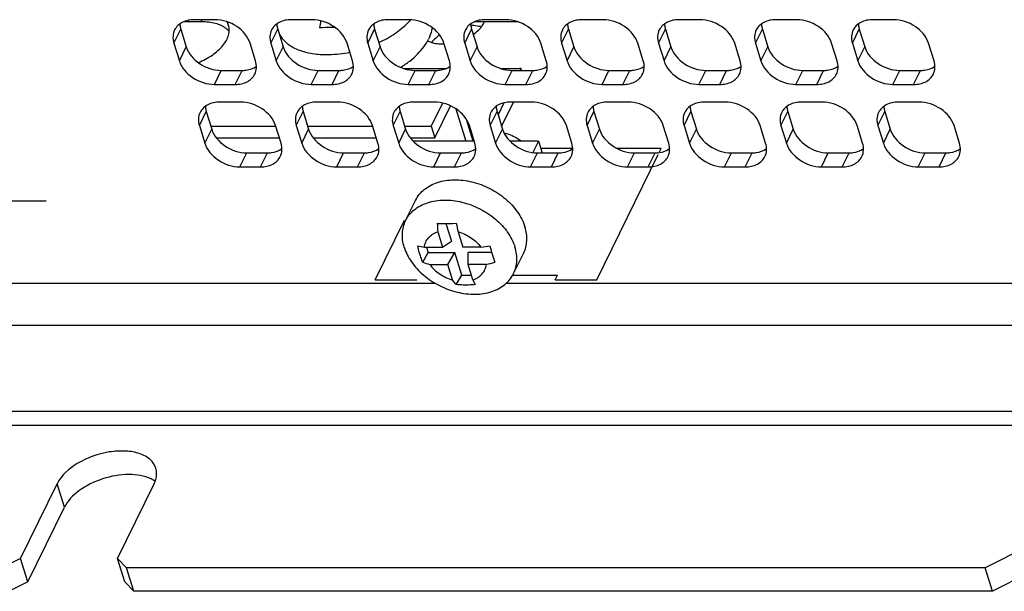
# Model space of a CAD drawing. Header units: millimetres. Extents: x 0 to 420, y 0 to 297.
# Tile 11 of 180: x 176 to 196, y 18 to 29. Entities that reach past the tile are written whole.
import ezdxf

# ---------------------------------------------------------------- set-up
doc = ezdxf.new("R2010")
doc.units = ezdxf.units.MM
doc.header["$LTSCALE"] = 23.1
doc.layers.get('0').update_dxf_attribs({"linetype": 'CONTINUOUS'})
doc.layers.add('ASSI', color=7, linetype='CONTINUOUS')

msp = doc.modelspace()

# ---------------------------------------------------------------- linework, layer by layer
at = {"color": 7, "linetype": 'CONTINUOUS'}
for p, q in [((182.701981, 28.883178), (182.716103, 28.911957)), ((184.903733, 27.374577), (184.677468, 26.913497)), ((184.750088, 26.678499), (185.064255, 27.318703)), ((185.166407, 27.261761), (185.366795, 26.613303)), ((185.515935, 26.613303), (185.381733, 27.047582)), ((180.278875, 26.913497), (181.571637, 26.913497)), ((182.213103, 26.913497), (183.505865, 26.913497)), ((184.147331, 26.913497), (184.677468, 26.913497)), ((184.677468, 26.913497), (184.750088, 26.678499)), ((180.391056, 26.678499), (181.647535, 26.678499)), ((182.325284, 26.678499), (183.581763, 26.678499)), ((184.259512, 26.678499), (184.750088, 26.678499)), ((176.995118, 25.415192), (176.015336, 25.415192)), ((184.970508, 24.969808), (185.079581, 24.616847)), ((184.807297, 24.804639), (184.901971, 24.498272)), ((185.214718, 24.804639), (185.309392, 24.498272)), ((184.901971, 24.498272), (185.079581, 24.616847)), ((184.507362, 24.201031), (184.618765, 24.391249)), ((184.541736, 24.498272), (184.901971, 24.498272)), ((184.585692, 24.498272), (184.618765, 24.391249)), ((184.618765, 24.391249), (185.149296, 24.391249)), ((185.009047, 24.151776), (185.149296, 24.391249)), ((185.288726, 23.940053), (185.149296, 24.391249)), ((185.669628, 24.498272), (185.309392, 24.498272)), ((185.885455, 24.391249), (185.414562, 24.391249)), ((185.416468, 24.151776), (185.414562, 24.391249)), ((184.648811, 24.151776), (185.009047, 24.151776)), ((185.103721, 23.84541), (185.009047, 24.151776)), ((185.776703, 24.151776), (185.416468, 24.151776)), ((185.511142, 23.84541), (185.416468, 24.151776)), ((185.177323, 23.749835), (185.288726, 23.940053)), ((185.288726, 23.940053), (185.481895, 23.940053))]:
    msp.add_line(p, q, dxfattribs=at)
for centre, radius, start, end in [((185.546905, 28.488625), 3.120201, 170.2448471, 172.870988), ((187.817422, 25.03576), 3.018985, 181.1749098, 184.3906307), ((194.686997, 26.990482), 9.721213, 191.9727101, 192.9942279), ((184.900281, 26.843845), 2.372818, 258.0253342, 261.3090154), ((185.007465, 29.978673), 5.520258, 276.8892941, 278.7498938), ((192.265884, 26.319638), 6.665465, 195.6401775, 197.1365783), ((185.106543, 25.694026), 1.608743, 248.1330034, 253.4693654), ((185.127326, 26.709474), 2.638846, 284.2458939, 288.0875223), ((191.103378, 25.963223), 5.449552, 197.1569797, 198.8665175)]:
    msp.add_arc(centre, radius, start, end, dxfattribs=at)
for points, knots in [([(182.759659, 28.882498), (182.733472, 28.883027), (182.63049, 28.884062), (182.527455, 28.880859), (182.450825, 28.875854)], [0, 0, 0, 0, 0.254331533, 1, 1, 1, 1]), ([(186.131946, 26.776273), (186.163329, 26.769994), (186.28789, 26.736846), (186.404507, 26.673928), (186.479982, 26.613378)], [0, 0, 0, 0, 0.248552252, 1, 1, 1, 1]), ([(184.799072, 24.973857), (184.829612, 24.972475), (184.955633, 24.968285), (185.081826, 24.969864), (185.177254, 24.973857)], [0, 0, 0, 0, 0.242473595, 1, 1, 1, 1]), ([(184.541736, 24.498272), (184.545712, 24.532632), (184.563586, 24.600508), (184.62066, 24.69004), (184.703957, 24.760893), (184.771368, 24.792443), (184.807297, 24.804639)], [0, 0, 0, 0, 0.242699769, 0.483898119, 0.733771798, 1, 1, 1, 1]), ([(185.214718, 24.804639), (185.305634, 24.77913), (185.476762, 24.699955), (185.615898, 24.571498), (185.669628, 24.498272)], [0, 0, 0, 0, 0.509726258, 1, 1, 1, 1]), ([(184.452171, 24.355655), (184.447996, 24.369164), (184.431574, 24.424369), (184.41744, 24.48025), (184.407971, 24.522661)], [0, 0, 0, 0, 0.245492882, 1, 1, 1, 1]), ([(184.507362, 24.201031), (184.502284, 24.213442), (184.482155, 24.264346), (184.464372, 24.316171), (184.452171, 24.355655)], [0, 0, 0, 0, 0.244986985, 1, 1, 1, 1]), ([(184.648811, 24.151776), (184.702541, 24.078551), (184.841677, 23.950094), (185.012805, 23.870918), (185.103721, 23.84541)], [0, 0, 0, 0, 0.490273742, 1, 1, 1, 1]), ([(185.511142, 23.84541), (185.54707, 23.857605), (185.614481, 23.889155), (185.697779, 23.960009), (185.754852, 24.049541), (185.772727, 24.117417), (185.776703, 24.151776)], [0, 0, 0, 0, 0.266228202, 0.516101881, 0.757300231, 1, 1, 1, 1]), ([(185.177323, 23.749835), (185.170876, 23.757294), (185.14502, 23.788109), (185.120932, 23.820397), (185.103721, 23.84541)], [0, 0, 0, 0, 0.245126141, 1, 1, 1, 1]), ([(185.511142, 23.84541), (185.514807, 23.837016), (185.529033, 23.804901), (185.543971, 23.773098), (185.555506, 23.749835)], [0, 0, 0, 0, 0.260755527, 1, 1, 1, 1]), ([(185.555506, 23.749835), (185.523483, 23.747092), (185.39759, 23.738936), (185.270954, 23.741399), (185.177323, 23.749835)], [0, 0, 0, 0, 0.254775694, 1, 1, 1, 1])]:
    msp.add_open_spline(points, degree=3, knots=knots, dxfattribs=at)
at = {"layer": 'ASSI', "color": 7, "linetype": 'CONTINUOUS'}
for p, q in [((180.097987, 28.997223), (179.736504, 28.997223)), ((180.365422, 29.039088), (179.950944, 29.039088)), ((182.29965, 29.039088), (181.885172, 29.039088)), ((184.233878, 29.039088), (183.8194, 29.039088)), ((186.408421, 28.997223), (185.539188, 28.997223)), ((186.168106, 29.039088), (185.753628, 29.039088)), ((188.102334, 29.039088), (187.687856, 29.039088)), ((190.036562, 29.039088), (189.622085, 29.039088)), ((191.97079, 29.039088), (191.556313, 29.039088)), ((193.905018, 29.039088), (193.490541, 29.039088)), ((179.680816, 28.848816), (179.789746, 28.496319)), ((181.615044, 28.848816), (181.723974, 28.496319)), ((183.549272, 28.848816), (183.658202, 28.496319)), ((185.4835, 28.848816), (185.59243, 28.496319)), ((187.417728, 28.848816), (187.526658, 28.496319)), ((189.351957, 28.848816), (189.460886, 28.496319)), ((191.286185, 28.848816), (191.395114, 28.496319)), ((193.220413, 28.848816), (193.329343, 28.496319)), ((179.543547, 28.569092), (179.652477, 28.216594)), ((181.172228, 28.216594), (181.063298, 28.569092)), ((181.477775, 28.569092), (181.586705, 28.216594)), ((183.106456, 28.216594), (182.997526, 28.569092)), ((183.412003, 28.569092), (183.520933, 28.216594)), ((185.040684, 28.216594), (184.931754, 28.569092)), ((185.346232, 28.569092), (185.455161, 28.216594)), ((186.974912, 28.216594), (186.865982, 28.569092)), ((187.28046, 28.569092), (187.389389, 28.216594)), ((188.90914, 28.216594), (188.80021, 28.569092)), ((189.214688, 28.569092), (189.323618, 28.216594)), ((190.843368, 28.216594), (190.734438, 28.569092)), ((191.148916, 28.569092), (191.257846, 28.216594)), ((192.777596, 28.216594), (192.668666, 28.569092)), ((193.083144, 28.569092), (193.192074, 28.216594)), ((194.711824, 28.216594), (194.602895, 28.569092)), ((180.487622, 28.026323), (180.9021, 28.026323)), ((182.42185, 28.026323), (182.836328, 28.026323)), ((184.119841, 28.066702), (184.981837, 28.066702)), ((184.356079, 28.026323), (184.770556, 28.026323)), ((186.054069, 28.066702), (186.361371, 28.066702)), ((186.290307, 28.026323), (186.704784, 28.026323)), ((186.467057, 28.070913), (186.445175, 28.026323)), ((186.480836, 28.026323), (186.467057, 28.070913)), ((188.224535, 28.026323), (188.639012, 28.026323)), ((190.158763, 28.026323), (190.57324, 28.026323)), ((192.092991, 28.026323), (192.507468, 28.026323)), ((194.027219, 28.026323), (194.441696, 28.026323)), ((180.350354, 27.746598), (180.764831, 27.746598)), ((182.284582, 27.746598), (182.699059, 27.746598)), ((184.21881, 27.746598), (184.633287, 27.746598)), ((186.153038, 27.746598), (186.567515, 27.746598)), ((188.087266, 27.746598), (188.501743, 27.746598)), ((190.021494, 27.746598), (190.435971, 27.746598)), ((191.955722, 27.746598), (192.370199, 27.746598)), ((193.88995, 27.746598), (194.304428, 27.746598)), ((180.873761, 27.394101), (180.459283, 27.394101)), ((182.807989, 27.394101), (182.393511, 27.394101)), ((184.742217, 27.394101), (184.32774, 27.394101)), ((186.127095, 27.378145), (186.011049, 27.141668)), ((186.083669, 26.90667), (186.322866, 27.394101)), ((186.676445, 27.394101), (186.261968, 27.394101)), ((188.610673, 27.394101), (188.196196, 27.394101)), ((190.544901, 27.394101), (190.130424, 27.394101)), ((192.479129, 27.394101), (192.064652, 27.394101)), ((194.413357, 27.394101), (193.99888, 27.394101)), ((180.189155, 27.20383), (180.298085, 26.851332)), ((182.123383, 27.20383), (182.232313, 26.851332)), ((184.057612, 27.20383), (184.166541, 26.851332)), ((185.99184, 27.20383), (186.10077, 26.851332)), ((187.926068, 27.20383), (188.034998, 26.851332)), ((189.860296, 27.20383), (189.969226, 26.851332)), ((191.794524, 27.20383), (191.903454, 26.851332)), ((193.728752, 27.20383), (193.837682, 26.851332)), ((180.051887, 26.924105), (180.160816, 26.571608)), ((181.680567, 26.571608), (181.571637, 26.924105)), ((181.986115, 26.924105), (182.095044, 26.571608)), ((183.614795, 26.571608), (183.505865, 26.924105)), ((183.920343, 26.924105), (184.029273, 26.571608)), ((185.549023, 26.571608), (185.440093, 26.924105)), ((185.854571, 26.924105), (185.963501, 26.571608)), ((187.483251, 26.571608), (187.374321, 26.924105)), ((187.788799, 26.924105), (187.897729, 26.571608)), ((189.417479, 26.571608), (189.30855, 26.924105)), ((189.723027, 26.924105), (189.831957, 26.571608)), ((191.351707, 26.571608), (191.242778, 26.924105)), ((191.657255, 26.924105), (191.766185, 26.571608)), ((193.285936, 26.571608), (193.177006, 26.924105)), ((193.591483, 26.924105), (193.700413, 26.571608)), ((195.220164, 26.571608), (195.111234, 26.924105)), ((186.818004, 26.613303), (186.707544, 26.38821)), ((180.995962, 26.381336), (181.410439, 26.381336)), ((182.93019, 26.381336), (183.344667, 26.381336)), ((184.864418, 26.381336), (185.278895, 26.381336)), ((186.798646, 26.381336), (187.213123, 26.381336)), ((187.507952, 26.469595), (186.862413, 26.469595)), ((187.980244, 23.84563), (189.209598, 26.35079)), ((189.267899, 26.469595), (188.383498, 26.469595)), ((188.732874, 26.381336), (189.147351, 26.381336)), ((189.227498, 26.387267), (189.267899, 26.469595)), ((190.667102, 26.381336), (191.08158, 26.381336)), ((192.60133, 26.381336), (193.015808, 26.381336)), ((194.535558, 26.381336), (194.950036, 26.381336)), ((180.858693, 26.101612), (181.27317, 26.101612)), ((182.792921, 26.101612), (183.207398, 26.101612)), ((184.727149, 26.101612), (185.141626, 26.101612)), ((186.661377, 26.101612), (187.075855, 26.101612)), ((188.595605, 26.101612), (189.010083, 26.101612)), ((190.529833, 26.101612), (190.944311, 26.101612)), ((192.464061, 26.101612), (192.878539, 26.101612)), ((194.398289, 26.101612), (194.812767, 26.101612)), ((184.167048, 25.027105), (184.36563, 25.431773)), ((183.559151, 23.84563), (184.144391, 25.038223)), ((186.321604, 23.969802), (186.520186, 24.37447)), ((183.559151, 23.84563), (184.388106, 23.84563)), ((187.151289, 23.84563), (187.197046, 23.938872)), ((187.151289, 23.84563), (187.980244, 23.84563)), ((176.481202, 18.284501), (177.213302, 19.776365)), ((178.41543, 18.284501), (179.14753, 19.776365)), ((197.571124, 19.030433), (195.73197, 18.098018)), ((176.481202, 18.284501), (176.113371, 18.098018)), ((176.626442, 17.814505), (176.481202, 18.284501)), ((178.600236, 18.098018), (178.41543, 18.284501)), ((178.56067, 17.814505), (178.41543, 18.284501)), ((195.73197, 18.098018), (178.600236, 18.098018)), ((178.745475, 17.628022), (178.600236, 18.098018)), ((195.87721, 17.628022), (195.73197, 18.098018))]:
    msp.add_line(p, q, dxfattribs=at)
at = {"layer": 'ASSI', "color": 9, "linetype": 'CONTINUOUS'}
for p, q in [((180.08505, 29.039088), (180.097987, 28.997223)), ((179.543547, 28.569092), (179.680816, 28.848816)), ((181.477775, 28.569092), (181.615044, 28.848816)), ((183.412003, 28.569092), (183.549272, 28.848816)), ((185.346232, 28.569092), (185.4835, 28.848816)), ((187.28046, 28.569092), (187.417728, 28.848816)), ((189.214688, 28.569092), (189.351957, 28.848816)), ((191.148916, 28.569092), (191.286185, 28.848816)), ((193.083144, 28.569092), (193.220413, 28.848816)), ((179.652477, 28.216594), (179.789746, 28.496319)), ((181.586705, 28.216594), (181.723974, 28.496319)), ((183.520933, 28.216594), (183.658202, 28.496319)), ((185.455161, 28.216594), (185.59243, 28.496319)), ((187.389389, 28.216594), (187.526658, 28.496319)), ((189.323618, 28.216594), (189.460886, 28.496319)), ((191.257846, 28.216594), (191.395114, 28.496319)), ((193.192074, 28.216594), (193.329343, 28.496319)), ((180.350354, 27.746598), (180.487622, 28.026323)), ((180.764831, 27.746598), (180.9021, 28.026323)), ((182.284582, 27.746598), (182.42185, 28.026323)), ((182.699059, 27.746598), (182.836328, 28.026323)), ((184.21881, 27.746598), (184.356079, 28.026323)), ((184.633287, 27.746598), (184.770556, 28.026323)), ((186.153038, 27.746598), (186.290307, 28.026323)), ((186.567515, 27.746598), (186.704784, 28.026323)), ((188.087266, 27.746598), (188.224535, 28.026323)), ((188.501743, 27.746598), (188.639012, 28.026323)), ((190.021494, 27.746598), (190.158763, 28.026323)), ((190.435971, 27.746598), (190.57324, 28.026323)), ((191.955722, 27.746598), (192.092991, 28.026323)), ((192.370199, 27.746598), (192.507468, 28.026323)), ((193.88995, 27.746598), (194.027219, 28.026323)), ((194.304428, 27.746598), (194.441696, 28.026323)), ((180.051887, 26.924105), (180.189155, 27.20383)), ((181.986115, 26.924105), (182.123383, 27.20383)), ((183.920343, 26.924105), (184.057612, 27.20383)), ((185.854571, 26.924105), (185.99184, 27.20383)), ((187.788799, 26.924105), (187.926068, 27.20383)), ((189.723027, 26.924105), (189.860296, 27.20383)), ((191.657255, 26.924105), (191.794524, 27.20383)), ((193.591483, 26.924105), (193.728752, 27.20383)), ((180.160816, 26.571608), (180.298085, 26.851332)), ((182.095044, 26.571608), (182.232313, 26.851332)), ((184.029273, 26.571608), (184.166541, 26.851332)), ((185.963501, 26.571608), (186.10077, 26.851332)), ((187.897729, 26.571608), (188.034998, 26.851332)), ((189.831957, 26.571608), (189.969226, 26.851332)), ((191.766185, 26.571608), (191.903454, 26.851332)), ((193.700413, 26.571608), (193.837682, 26.851332)), ((180.858693, 26.101612), (180.995962, 26.381336)), ((181.27317, 26.101612), (181.410439, 26.381336)), ((182.792921, 26.101612), (182.93019, 26.381336)), ((183.207398, 26.101612), (183.344667, 26.381336)), ((184.727149, 26.101612), (184.864418, 26.381336)), ((185.141626, 26.101612), (185.278895, 26.381336)), ((186.661377, 26.101612), (186.798646, 26.381336)), ((187.075855, 26.101612), (187.213123, 26.381336)), ((188.595605, 26.101612), (188.732874, 26.381336)), ((189.010083, 26.101612), (189.147351, 26.381336)), ((190.529833, 26.101612), (190.667102, 26.381336)), ((190.944311, 26.101612), (191.08158, 26.381336)), ((192.464061, 26.101612), (192.60133, 26.381336)), ((192.878539, 26.101612), (193.015808, 26.381336)), ((194.398289, 26.101612), (194.535558, 26.381336)), ((194.812767, 26.101612), (194.950036, 26.381336)), ((184.763369, 23.774543), (163.678948, 23.774543)), ((198.583614, 23.774543), (186.172693, 23.774543)), ((186.30533, 23.938872), (187.197046, 23.938872)), ((198.454788, 22.937549), (162.953949, 22.937549)), ((161.038478, 21.224229), (198.553713, 21.224229)), ((161.111347, 20.945231), (198.510771, 20.945231)), ((177.358542, 19.306369), (177.213302, 19.776365))]:
    msp.add_line(p, q, dxfattribs=at)
at = {"layer": 'ASSI', "color": 3, "linetype": 'CONTINUOUS'}
for p, q in [((185.536138, 26.613303), (184.316549, 26.613303)), ((186.818004, 26.613303), (186.250777, 26.613303)), ((186.818004, 26.613303), (186.889687, 26.381336)), ((176.626442, 17.814505), (177.358542, 19.306369)), ((197.716364, 18.560437), (195.87721, 17.628022)), ((176.626442, 17.814505), (176.258611, 17.628022)), ((178.745475, 17.628022), (178.56067, 17.814505)), ((195.87721, 17.628022), (178.745475, 17.628022))]:
    msp.add_line(p, q, dxfattribs=at)
at = {"layer": 'ASSI', "color": 7, "linetype": 'CONTINUOUS'}
for centre, radius, start, end in [((183.190553, 29.98839), 1.437368, 315.5818151, 317.8061243), ((183.246172, 29.937381), 1.361901, 317.824447, 318.6383692), ((185.399976, 29.136229), 0.368093, 333.8345289, 337.8203056), ((185.178354, 29.288603), 0.638084, 314.1034483, 319.7483069), ((184.800644, 28.986685), 0.417509, 242.2126519, 244.2801928), ((182.587722, 30.248666), 1.906474, 267.2958227, 267.4841597), ((186.360422, 29.418814), 1.352112, 270.0401907, 274.5233274), ((184.48933, 26.714395), 0.481706, 197.2426262, 203.5922978)]:
    msp.add_arc(centre, radius, start, end, dxfattribs=at)
at = {"layer": 'ASSI', "color": 3, "linetype": 'CONTINUOUS'}
for centre, radius, start, end in [((185.460153, 28.032197), 0.891286, 87.7019464, 89.4429519), ((185.499602, 28.324902), 0.595292, 72.5708664, 77.4315739), ((185.336461, 28.016889), 0.868299, 124.2438713, 128.9639015)]:
    msp.add_arc(centre, radius, start, end, dxfattribs=at)
at = {"layer": 'ASSI', "color": 7, "linetype": 'CONTINUOUS'}
for points, knots in [([(179.950944, 29.039088), (179.868391, 29.039088), (179.710226, 29.011242), (179.589085, 28.897599), (179.557613, 28.833562)], [0, 0, 0, 0, 0.536386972, 1, 1, 1, 1]), ([(179.662305, 28.955327), (179.66327, 28.928509), (179.668489, 28.892461), (179.678082, 28.857662), (179.680816, 28.848816)], [0, 0, 0, 0, 0.743470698, 1, 1, 1, 1]), ([(180.02767, 28.182841), (180.126637, 28.222879), (180.306545, 28.316994), (180.493002, 28.478101), (180.592615, 28.621275), (180.637543, 28.725734), (180.653971, 28.829049), (180.644544, 28.895662), (180.63508, 28.926282)], [0, 0, 0, 0, 0.308282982, 0.581856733, 0.701475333, 0.809314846, 0.907451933, 1, 1, 1, 1]), ([(180.586082, 28.860914), (180.524922, 28.908849), (180.363356, 28.97947), (180.191415, 28.997223), (180.097987, 28.997223)], [0, 0, 0, 0, 0.45406492, 1, 1, 1, 1]), ([(181.063298, 28.569092), (181.021493, 28.704373), (180.811126, 28.942545), (180.51697, 29.039088), (180.365422, 29.039088)], [0, 0, 0, 0, 0.483020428, 1, 1, 1, 1]), ([(181.885172, 29.039088), (181.802619, 29.039088), (181.644454, 29.011242), (181.523313, 28.897599), (181.491841, 28.833562)], [0, 0, 0, 0, 0.536386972, 1, 1, 1, 1]), ([(181.596533, 28.955327), (181.597498, 28.928509), (181.602717, 28.892461), (181.61231, 28.857662), (181.615044, 28.848816)], [0, 0, 0, 0, 0.743470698, 1, 1, 1, 1]), ([(182.997526, 28.569092), (182.955721, 28.704373), (182.745354, 28.942545), (182.451198, 29.039088), (182.29965, 29.039088)], [0, 0, 0, 0, 0.483020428, 1, 1, 1, 1]), ([(183.8194, 29.039088), (183.736847, 29.039088), (183.578683, 29.011242), (183.457541, 28.897599), (183.426069, 28.833562)], [0, 0, 0, 0, 0.536386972, 1, 1, 1, 1]), ([(183.530761, 28.955327), (183.531726, 28.928509), (183.536945, 28.892461), (183.546539, 28.857662), (183.549272, 28.848816)], [0, 0, 0, 0, 0.743470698, 1, 1, 1, 1]), ([(183.632063, 28.581206), (183.744232, 28.633653), (183.952208, 28.750326), (184.137707, 28.901254), (184.217194, 28.98239)], [0, 0, 0, 0, 0.521569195, 1, 1, 1, 1]), ([(184.931754, 28.569092), (184.889949, 28.704373), (184.679582, 28.942545), (184.385426, 29.039088), (184.233878, 29.039088)], [0, 0, 0, 0, 0.483020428, 1, 1, 1, 1]), ([(185.753628, 29.039088), (185.671075, 29.039088), (185.512911, 29.011242), (185.391769, 28.897599), (185.360297, 28.833562)], [0, 0, 0, 0, 0.536386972, 1, 1, 1, 1]), ([(185.464989, 28.955327), (185.465954, 28.928509), (185.471173, 28.892461), (185.480767, 28.857662), (185.4835, 28.848816)], [0, 0, 0, 0, 0.743470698, 1, 1, 1, 1]), ([(185.665348, 28.876308), (185.671999, 28.884184), (185.696454, 28.914739), (185.717647, 28.948028), (185.730349, 28.973913)], [0, 0, 0, 0, 0.263371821, 1, 1, 1, 1]), ([(186.865982, 28.569092), (186.824177, 28.704373), (186.61381, 28.942545), (186.319654, 29.039088), (186.168106, 29.039088)], [0, 0, 0, 0, 0.483020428, 1, 1, 1, 1]), ([(187.687856, 29.039088), (187.605303, 29.039088), (187.447139, 29.011242), (187.325997, 28.897599), (187.294525, 28.833562)], [0, 0, 0, 0, 0.536386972, 1, 1, 1, 1]), ([(187.399217, 28.955327), (187.400182, 28.928509), (187.405401, 28.892461), (187.414995, 28.857662), (187.417728, 28.848816)], [0, 0, 0, 0, 0.743470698, 1, 1, 1, 1]), ([(188.80021, 28.569092), (188.758405, 28.704373), (188.548038, 28.942545), (188.253882, 29.039088), (188.102334, 29.039088)], [0, 0, 0, 0, 0.483020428, 1, 1, 1, 1]), ([(189.622085, 29.039088), (189.539531, 29.039088), (189.381367, 29.011242), (189.260225, 28.897599), (189.228754, 28.833562)], [0, 0, 0, 0, 0.536386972, 1, 1, 1, 1]), ([(189.333445, 28.955327), (189.33441, 28.928509), (189.339629, 28.892461), (189.349223, 28.857662), (189.351957, 28.848816)], [0, 0, 0, 0, 0.743470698, 1, 1, 1, 1]), ([(190.734438, 28.569092), (190.692633, 28.704373), (190.482266, 28.942545), (190.18811, 29.039088), (190.036562, 29.039088)], [0, 0, 0, 0, 0.483020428, 1, 1, 1, 1]), ([(191.556313, 29.039088), (191.473759, 29.039088), (191.315595, 29.011242), (191.194453, 28.897599), (191.162982, 28.833562)], [0, 0, 0, 0, 0.536386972, 1, 1, 1, 1]), ([(191.267673, 28.955327), (191.268638, 28.928509), (191.273857, 28.892461), (191.283451, 28.857662), (191.286185, 28.848816)], [0, 0, 0, 0, 0.743470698, 1, 1, 1, 1]), ([(192.668666, 28.569092), (192.626861, 28.704373), (192.416494, 28.942545), (192.122339, 29.039088), (191.97079, 29.039088)], [0, 0, 0, 0, 0.483020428, 1, 1, 1, 1]), ([(193.490541, 29.039088), (193.407987, 29.039088), (193.249823, 29.011242), (193.128681, 28.897599), (193.09721, 28.833562)], [0, 0, 0, 0, 0.536386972, 1, 1, 1, 1]), ([(193.201901, 28.955327), (193.202866, 28.928509), (193.208085, 28.892461), (193.217679, 28.857662), (193.220413, 28.848816)], [0, 0, 0, 0, 0.743470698, 1, 1, 1, 1]), ([(194.602895, 28.569092), (194.561089, 28.704373), (194.350722, 28.942545), (194.056567, 29.039088), (193.905018, 29.039088)], [0, 0, 0, 0, 0.483020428, 1, 1, 1, 1]), ([(179.557613, 28.833562), (179.538472, 28.794614), (179.516102, 28.704535), (179.529813, 28.613537), (179.543547, 28.569092)], [0, 0, 0, 0, 0.482641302, 1, 1, 1, 1]), ([(180.647684, 28.801257), (180.64325, 28.806637), (180.624411, 28.828189), (180.603119, 28.847561), (180.586082, 28.860914)], [0, 0, 0, 0, 0.243582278, 1, 1, 1, 1]), ([(181.491841, 28.833562), (181.4727, 28.794614), (181.45033, 28.704535), (181.464041, 28.613537), (181.477775, 28.569092)], [0, 0, 0, 0, 0.482641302, 1, 1, 1, 1]), ([(181.638747, 28.770809), (181.652942, 28.739993), (181.688476, 28.679891), (181.759622, 28.599563), (181.848137, 28.528754), (181.992271, 28.445476), (182.21068, 28.372403), (182.398301, 28.349014), (182.497776, 28.344315)], [0, 0, 0, 0, 0.101332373, 0.206943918, 0.318838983, 0.438398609, 0.702561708, 1, 1, 1, 1]), ([(183.426069, 28.833562), (183.406928, 28.794614), (183.384558, 28.704535), (183.398269, 28.613537), (183.412003, 28.569092)], [0, 0, 0, 0, 0.482641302, 1, 1, 1, 1]), ([(184.693868, 28.882863), (184.691791, 28.863563), (184.679012, 28.782954), (184.650677, 28.705217), (184.623316, 28.649462)], [0, 0, 0, 0, 0.238115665, 1, 1, 1, 1]), ([(185.360297, 28.833562), (185.341156, 28.794614), (185.318787, 28.704535), (185.332497, 28.613537), (185.346232, 28.569092)], [0, 0, 0, 0, 0.482641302, 1, 1, 1, 1]), ([(187.294525, 28.833562), (187.275384, 28.794614), (187.253015, 28.704535), (187.266725, 28.613537), (187.28046, 28.569092)], [0, 0, 0, 0, 0.482641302, 1, 1, 1, 1]), ([(189.228754, 28.833562), (189.209612, 28.794614), (189.187243, 28.704535), (189.200953, 28.613537), (189.214688, 28.569092)], [0, 0, 0, 0, 0.482641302, 1, 1, 1, 1]), ([(191.162982, 28.833562), (191.14384, 28.794614), (191.121471, 28.704535), (191.135181, 28.613537), (191.148916, 28.569092)], [0, 0, 0, 0, 0.482641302, 1, 1, 1, 1]), ([(193.09721, 28.833562), (193.078068, 28.794614), (193.055699, 28.704535), (193.069409, 28.613537), (193.083144, 28.569092)], [0, 0, 0, 0, 0.482641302, 1, 1, 1, 1]), ([(179.789746, 28.496319), (179.831551, 28.361037), (180.041918, 28.122865), (180.336074, 28.026323), (180.487622, 28.026323)], [0, 0, 0, 0, 0.483020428, 1, 1, 1, 1]), ([(181.723974, 28.496319), (181.765779, 28.361037), (181.976146, 28.122865), (182.270302, 28.026323), (182.42185, 28.026323)], [0, 0, 0, 0, 0.483020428, 1, 1, 1, 1]), ([(183.658202, 28.496319), (183.700007, 28.361037), (183.910374, 28.122865), (184.20453, 28.026323), (184.356079, 28.026323)], [0, 0, 0, 0, 0.483020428, 1, 1, 1, 1]), ([(184.06716, 28.086715), (184.130188, 28.125808), (184.248644, 28.207869), (184.405227, 28.345721), (184.532019, 28.491597), (184.597438, 28.596727), (184.623316, 28.649462)], [0, 0, 0, 0, 0.277955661, 0.538813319, 0.779851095, 1, 1, 1, 1]), ([(184.619457, 28.61054), (184.632447, 28.60428), (184.689579, 28.580227), (184.750779, 28.566654), (184.797898, 28.5607)], [0, 0, 0, 0, 0.23289784, 1, 1, 1, 1]), ([(185.59243, 28.496319), (185.634235, 28.361037), (185.844602, 28.122865), (186.138758, 28.026323), (186.290307, 28.026323)], [0, 0, 0, 0, 0.483020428, 1, 1, 1, 1]), ([(187.526658, 28.496319), (187.568463, 28.361037), (187.778831, 28.122865), (188.072986, 28.026323), (188.224535, 28.026323)], [0, 0, 0, 0, 0.483020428, 1, 1, 1, 1]), ([(189.460886, 28.496319), (189.502692, 28.361037), (189.713059, 28.122865), (190.007214, 28.026323), (190.158763, 28.026323)], [0, 0, 0, 0, 0.483020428, 1, 1, 1, 1]), ([(191.395114, 28.496319), (191.43692, 28.361037), (191.647287, 28.122865), (191.941442, 28.026323), (192.092991, 28.026323)], [0, 0, 0, 0, 0.483020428, 1, 1, 1, 1]), ([(193.329343, 28.496319), (193.371148, 28.361037), (193.581515, 28.122865), (193.87567, 28.026323), (194.027219, 28.026323)], [0, 0, 0, 0, 0.483020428, 1, 1, 1, 1]), ([(182.504037, 28.34403), (182.548227, 28.342088), (182.732109, 28.340388), (182.915945, 28.362478), (183.05272, 28.390264)], [0, 0, 0, 0, 0.240655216, 1, 1, 1, 1]), ([(179.652477, 28.216594), (179.694282, 28.081313), (179.904649, 27.843141), (180.198805, 27.746598), (180.350354, 27.746598)], [0, 0, 0, 0, 0.483020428, 1, 1, 1, 1]), ([(180.9021, 28.026323), (180.929329, 28.026323), (181.029981, 28.032532), (181.13081, 28.066715), (181.190703, 28.10979)], [0, 0, 0, 0, 0.269587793, 1, 1, 1, 1]), ([(181.158162, 27.952124), (181.177303, 27.991072), (181.199673, 28.081151), (181.185962, 28.172149), (181.172228, 28.216594)], [0, 0, 0, 0, 0.482641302, 1, 1, 1, 1]), ([(181.586705, 28.216594), (181.62851, 28.081313), (181.838877, 27.843141), (182.133033, 27.746598), (182.284582, 27.746598)], [0, 0, 0, 0, 0.483020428, 1, 1, 1, 1]), ([(182.836328, 28.026323), (182.863557, 28.026323), (182.964209, 28.032532), (183.065038, 28.066715), (183.124932, 28.10979)], [0, 0, 0, 0, 0.269587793, 1, 1, 1, 1]), ([(183.09239, 27.952124), (183.111531, 27.991072), (183.133901, 28.081151), (183.12019, 28.172149), (183.106456, 28.216594)], [0, 0, 0, 0, 0.482641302, 1, 1, 1, 1]), ([(183.520933, 28.216594), (183.562738, 28.081313), (183.773106, 27.843141), (184.067261, 27.746598), (184.21881, 27.746598)], [0, 0, 0, 0, 0.483020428, 1, 1, 1, 1]), ([(184.770556, 28.026323), (184.797786, 28.026323), (184.898437, 28.032532), (184.999266, 28.066715), (185.05916, 28.10979)], [0, 0, 0, 0, 0.269587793, 1, 1, 1, 1]), ([(185.026618, 27.952124), (185.045759, 27.991072), (185.068129, 28.081151), (185.054419, 28.172149), (185.040684, 28.216594)], [0, 0, 0, 0, 0.482641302, 1, 1, 1, 1]), ([(185.455161, 28.216594), (185.496967, 28.081313), (185.707334, 27.843141), (186.001489, 27.746598), (186.153038, 27.746598)], [0, 0, 0, 0, 0.483020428, 1, 1, 1, 1]), ([(186.704784, 28.026323), (186.732014, 28.026323), (186.832665, 28.032532), (186.933494, 28.066715), (186.993388, 28.10979)], [0, 0, 0, 0, 0.269587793, 1, 1, 1, 1]), ([(186.960846, 27.952124), (186.979987, 27.991072), (187.002357, 28.081151), (186.988647, 28.172149), (186.974912, 28.216594)], [0, 0, 0, 0, 0.482641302, 1, 1, 1, 1]), ([(187.389389, 28.216594), (187.431195, 28.081313), (187.641562, 27.843141), (187.935717, 27.746598), (188.087266, 27.746598)], [0, 0, 0, 0, 0.483020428, 1, 1, 1, 1]), ([(188.639012, 28.026323), (188.666242, 28.026323), (188.766893, 28.032532), (188.867722, 28.066715), (188.927616, 28.10979)], [0, 0, 0, 0, 0.269587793, 1, 1, 1, 1]), ([(188.895074, 27.952124), (188.914216, 27.991072), (188.936585, 28.081151), (188.922875, 28.172149), (188.90914, 28.216594)], [0, 0, 0, 0, 0.482641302, 1, 1, 1, 1]), ([(189.323618, 28.216594), (189.365423, 28.081313), (189.57579, 27.843141), (189.869945, 27.746598), (190.021494, 27.746598)], [0, 0, 0, 0, 0.483020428, 1, 1, 1, 1]), ([(190.57324, 28.026323), (190.60047, 28.026323), (190.701121, 28.032532), (190.80195, 28.066715), (190.861844, 28.10979)], [0, 0, 0, 0, 0.269587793, 1, 1, 1, 1]), ([(190.829302, 27.952124), (190.848444, 27.991072), (190.870813, 28.081151), (190.857103, 28.172149), (190.843368, 28.216594)], [0, 0, 0, 0, 0.482641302, 1, 1, 1, 1]), ([(191.257846, 28.216594), (191.299651, 28.081313), (191.510018, 27.843141), (191.804174, 27.746598), (191.955722, 27.746598)], [0, 0, 0, 0, 0.483020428, 1, 1, 1, 1]), ([(192.507468, 28.026323), (192.534698, 28.026323), (192.63535, 28.032532), (192.736178, 28.066715), (192.796072, 28.10979)], [0, 0, 0, 0, 0.269587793, 1, 1, 1, 1]), ([(192.76353, 27.952124), (192.782672, 27.991072), (192.805041, 28.081151), (192.791331, 28.172149), (192.777596, 28.216594)], [0, 0, 0, 0, 0.482641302, 1, 1, 1, 1]), ([(193.192074, 28.216594), (193.233879, 28.081313), (193.444246, 27.843141), (193.738402, 27.746598), (193.88995, 27.746598)], [0, 0, 0, 0, 0.483020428, 1, 1, 1, 1]), ([(194.441696, 28.026323), (194.468926, 28.026323), (194.569578, 28.032532), (194.670406, 28.066715), (194.7303, 28.10979)], [0, 0, 0, 0, 0.269587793, 1, 1, 1, 1]), ([(194.697759, 27.952124), (194.7169, 27.991072), (194.739269, 28.081151), (194.725559, 28.172149), (194.711824, 28.216594)], [0, 0, 0, 0, 0.482641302, 1, 1, 1, 1]), ([(180.764831, 27.746598), (180.847384, 27.746598), (181.005549, 27.774444), (181.12669, 27.888087), (181.158162, 27.952124)], [0, 0, 0, 0, 0.536386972, 1, 1, 1, 1]), ([(182.699059, 27.746598), (182.781612, 27.746598), (182.939777, 27.774444), (183.060918, 27.888087), (183.09239, 27.952124)], [0, 0, 0, 0, 0.536386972, 1, 1, 1, 1]), ([(184.633287, 27.746598), (184.71584, 27.746598), (184.874005, 27.774444), (184.995146, 27.888087), (185.026618, 27.952124)], [0, 0, 0, 0, 0.536386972, 1, 1, 1, 1]), ([(186.567515, 27.746598), (186.650069, 27.746598), (186.808233, 27.774444), (186.929374, 27.888087), (186.960846, 27.952124)], [0, 0, 0, 0, 0.536386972, 1, 1, 1, 1]), ([(188.501743, 27.746598), (188.584297, 27.746598), (188.742461, 27.774444), (188.863603, 27.888087), (188.895074, 27.952124)], [0, 0, 0, 0, 0.536386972, 1, 1, 1, 1]), ([(190.435971, 27.746598), (190.518525, 27.746598), (190.676689, 27.774444), (190.797831, 27.888087), (190.829302, 27.952124)], [0, 0, 0, 0, 0.536386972, 1, 1, 1, 1]), ([(192.370199, 27.746598), (192.452753, 27.746598), (192.610917, 27.774444), (192.732059, 27.888087), (192.76353, 27.952124)], [0, 0, 0, 0, 0.536386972, 1, 1, 1, 1]), ([(194.304428, 27.746598), (194.386981, 27.746598), (194.545145, 27.774444), (194.666287, 27.888087), (194.697759, 27.952124)], [0, 0, 0, 0, 0.536386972, 1, 1, 1, 1]), ([(180.459283, 27.394101), (180.37673, 27.394101), (180.218566, 27.366256), (180.097424, 27.252613), (180.065952, 27.188575)], [0, 0, 0, 0, 0.536386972, 1, 1, 1, 1]), ([(181.571637, 26.924105), (181.529832, 27.059387), (181.319465, 27.297559), (181.025309, 27.394101), (180.873761, 27.394101)], [0, 0, 0, 0, 0.483020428, 1, 1, 1, 1]), ([(182.393511, 27.394101), (182.310958, 27.394101), (182.152794, 27.366256), (182.031652, 27.252613), (182.00018, 27.188575)], [0, 0, 0, 0, 0.536386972, 1, 1, 1, 1]), ([(183.505865, 26.924105), (183.46406, 27.059387), (183.253693, 27.297559), (182.959537, 27.394101), (182.807989, 27.394101)], [0, 0, 0, 0, 0.483020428, 1, 1, 1, 1]), ([(184.32774, 27.394101), (184.245186, 27.394101), (184.087022, 27.366256), (183.96588, 27.252613), (183.934409, 27.188575)], [0, 0, 0, 0, 0.536386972, 1, 1, 1, 1]), ([(185.440093, 26.924105), (185.398288, 27.059387), (185.187921, 27.297559), (184.893765, 27.394101), (184.742217, 27.394101)], [0, 0, 0, 0, 0.483020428, 1, 1, 1, 1]), ([(186.261968, 27.394101), (186.179414, 27.394101), (186.02125, 27.366256), (185.900108, 27.252613), (185.868637, 27.188575)], [0, 0, 0, 0, 0.536386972, 1, 1, 1, 1]), ([(187.374321, 26.924105), (187.332516, 27.059387), (187.122149, 27.297559), (186.827994, 27.394101), (186.676445, 27.394101)], [0, 0, 0, 0, 0.483020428, 1, 1, 1, 1]), ([(188.196196, 27.394101), (188.113642, 27.394101), (187.955478, 27.366256), (187.834336, 27.252613), (187.802865, 27.188575)], [0, 0, 0, 0, 0.536386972, 1, 1, 1, 1]), ([(189.30855, 26.924105), (189.266744, 27.059387), (189.056377, 27.297559), (188.762222, 27.394101), (188.610673, 27.394101)], [0, 0, 0, 0, 0.483020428, 1, 1, 1, 1]), ([(190.130424, 27.394101), (190.04787, 27.394101), (189.889706, 27.366256), (189.768565, 27.252613), (189.737093, 27.188575)], [0, 0, 0, 0, 0.536386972, 1, 1, 1, 1]), ([(191.242778, 26.924105), (191.200972, 27.059387), (190.990605, 27.297559), (190.69645, 27.394101), (190.544901, 27.394101)], [0, 0, 0, 0, 0.483020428, 1, 1, 1, 1]), ([(192.064652, 27.394101), (191.982099, 27.394101), (191.823934, 27.366256), (191.702793, 27.252613), (191.671321, 27.188575)], [0, 0, 0, 0, 0.536386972, 1, 1, 1, 1]), ([(193.177006, 26.924105), (193.135201, 27.059387), (192.924834, 27.297559), (192.630678, 27.394101), (192.479129, 27.394101)], [0, 0, 0, 0, 0.483020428, 1, 1, 1, 1]), ([(193.99888, 27.394101), (193.916327, 27.394101), (193.758162, 27.366256), (193.637021, 27.252613), (193.605549, 27.188575)], [0, 0, 0, 0, 0.536386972, 1, 1, 1, 1]), ([(195.111234, 26.924105), (195.069429, 27.059387), (194.859062, 27.297559), (194.564906, 27.394101), (194.413357, 27.394101)], [0, 0, 0, 0, 0.483020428, 1, 1, 1, 1]), ([(180.065952, 27.188575), (180.046811, 27.149627), (180.024442, 27.059548), (180.038152, 26.96855), (180.051887, 26.924105)], [0, 0, 0, 0, 0.482641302, 1, 1, 1, 1]), ([(180.170644, 27.31034), (180.171609, 27.283523), (180.176828, 27.247474), (180.186422, 27.212676), (180.189155, 27.20383)], [0, 0, 0, 0, 0.743470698, 1, 1, 1, 1]), ([(182.00018, 27.188575), (181.981039, 27.149627), (181.95867, 27.059548), (181.97238, 26.96855), (181.986115, 26.924105)], [0, 0, 0, 0, 0.482641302, 1, 1, 1, 1]), ([(182.104872, 27.31034), (182.105837, 27.283523), (182.111056, 27.247474), (182.12065, 27.212676), (182.123383, 27.20383)], [0, 0, 0, 0, 0.743470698, 1, 1, 1, 1]), ([(183.934409, 27.188575), (183.915267, 27.149627), (183.892898, 27.059548), (183.906608, 26.96855), (183.920343, 26.924105)], [0, 0, 0, 0, 0.482641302, 1, 1, 1, 1]), ([(184.0391, 27.31034), (184.040065, 27.283523), (184.045284, 27.247474), (184.054878, 27.212676), (184.057612, 27.20383)], [0, 0, 0, 0, 0.743470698, 1, 1, 1, 1]), ([(185.868637, 27.188575), (185.849495, 27.149627), (185.827126, 27.059548), (185.840836, 26.96855), (185.854571, 26.924105)], [0, 0, 0, 0, 0.482641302, 1, 1, 1, 1]), ([(185.973328, 27.31034), (185.974293, 27.283523), (185.979512, 27.247474), (185.989106, 27.212676), (185.99184, 27.20383)], [0, 0, 0, 0, 0.743470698, 1, 1, 1, 1]), ([(187.802865, 27.188575), (187.783723, 27.149627), (187.761354, 27.059548), (187.775064, 26.96855), (187.788799, 26.924105)], [0, 0, 0, 0, 0.482641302, 1, 1, 1, 1]), ([(187.907556, 27.31034), (187.908521, 27.283523), (187.91374, 27.247474), (187.923334, 27.212676), (187.926068, 27.20383)], [0, 0, 0, 0, 0.743470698, 1, 1, 1, 1]), ([(189.737093, 27.188575), (189.717952, 27.149627), (189.695582, 27.059548), (189.709292, 26.96855), (189.723027, 26.924105)], [0, 0, 0, 0, 0.482641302, 1, 1, 1, 1]), ([(189.841784, 27.31034), (189.842749, 27.283523), (189.847968, 27.247474), (189.857562, 27.212676), (189.860296, 27.20383)], [0, 0, 0, 0, 0.743470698, 1, 1, 1, 1]), ([(191.671321, 27.188575), (191.65218, 27.149627), (191.62981, 27.059548), (191.64352, 26.96855), (191.657255, 26.924105)], [0, 0, 0, 0, 0.482641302, 1, 1, 1, 1]), ([(191.776012, 27.31034), (191.776978, 27.283523), (191.782196, 27.247474), (191.79179, 27.212676), (191.794524, 27.20383)], [0, 0, 0, 0, 0.743470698, 1, 1, 1, 1]), ([(193.605549, 27.188575), (193.586408, 27.149627), (193.564038, 27.059548), (193.577749, 26.96855), (193.591483, 26.924105)], [0, 0, 0, 0, 0.482641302, 1, 1, 1, 1]), ([(193.71024, 27.31034), (193.711206, 27.283523), (193.716425, 27.247474), (193.726018, 27.212676), (193.728752, 27.20383)], [0, 0, 0, 0, 0.743470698, 1, 1, 1, 1]), ([(180.298085, 26.851332), (180.33989, 26.716051), (180.550257, 26.477879), (180.844413, 26.381336), (180.995962, 26.381336)], [0, 0, 0, 0, 0.483020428, 1, 1, 1, 1]), ([(182.232313, 26.851332), (182.274118, 26.716051), (182.484486, 26.477879), (182.778641, 26.381336), (182.93019, 26.381336)], [0, 0, 0, 0, 0.483020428, 1, 1, 1, 1]), ([(184.166541, 26.851332), (184.208347, 26.716051), (184.418714, 26.477879), (184.712869, 26.381336), (184.864418, 26.381336)], [0, 0, 0, 0, 0.483020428, 1, 1, 1, 1]), ([(186.10077, 26.851332), (186.142575, 26.716051), (186.352942, 26.477879), (186.647097, 26.381336), (186.798646, 26.381336)], [0, 0, 0, 0, 0.483020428, 1, 1, 1, 1]), ([(188.034998, 26.851332), (188.076803, 26.716051), (188.28717, 26.477879), (188.581325, 26.381336), (188.732874, 26.381336)], [0, 0, 0, 0, 0.483020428, 1, 1, 1, 1]), ([(189.969226, 26.851332), (190.011031, 26.716051), (190.221398, 26.477879), (190.515554, 26.381336), (190.667102, 26.381336)], [0, 0, 0, 0, 0.483020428, 1, 1, 1, 1]), ([(191.903454, 26.851332), (191.945259, 26.716051), (192.155626, 26.477879), (192.449782, 26.381336), (192.60133, 26.381336)], [0, 0, 0, 0, 0.483020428, 1, 1, 1, 1]), ([(193.837682, 26.851332), (193.879487, 26.716051), (194.089854, 26.477879), (194.38401, 26.381336), (194.535558, 26.381336)], [0, 0, 0, 0, 0.483020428, 1, 1, 1, 1]), ([(180.160816, 26.571608), (180.202622, 26.436326), (180.412989, 26.198154), (180.707144, 26.101612), (180.858693, 26.101612)], [0, 0, 0, 0, 0.483020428, 1, 1, 1, 1]), ([(181.666501, 26.307138), (181.685642, 26.346086), (181.708012, 26.436165), (181.694302, 26.527163), (181.680567, 26.571608)], [0, 0, 0, 0, 0.482641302, 1, 1, 1, 1]), ([(182.095044, 26.571608), (182.13685, 26.436326), (182.347217, 26.198154), (182.641372, 26.101612), (182.792921, 26.101612)], [0, 0, 0, 0, 0.483020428, 1, 1, 1, 1]), ([(183.600729, 26.307138), (183.619871, 26.346086), (183.64224, 26.436165), (183.62853, 26.527163), (183.614795, 26.571608)], [0, 0, 0, 0, 0.482641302, 1, 1, 1, 1]), ([(185.534957, 26.307138), (185.554099, 26.346086), (185.576468, 26.436165), (185.562758, 26.527163), (185.549023, 26.571608)], [0, 0, 0, 0, 0.482641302, 1, 1, 1, 1]), ([(185.963501, 26.571608), (186.005306, 26.436326), (186.215673, 26.198154), (186.509829, 26.101612), (186.661377, 26.101612)], [0, 0, 0, 0, 0.483020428, 1, 1, 1, 1]), ([(187.469185, 26.307138), (187.488327, 26.346086), (187.510696, 26.436165), (187.496986, 26.527163), (187.483251, 26.571608)], [0, 0, 0, 0, 0.482641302, 1, 1, 1, 1]), ([(187.897729, 26.571608), (187.939534, 26.436326), (188.149901, 26.198154), (188.444057, 26.101612), (188.595605, 26.101612)], [0, 0, 0, 0, 0.483020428, 1, 1, 1, 1]), ([(189.403414, 26.307138), (189.422555, 26.346086), (189.444924, 26.436165), (189.431214, 26.527163), (189.417479, 26.571608)], [0, 0, 0, 0, 0.482641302, 1, 1, 1, 1]), ([(189.831957, 26.571608), (189.873762, 26.436326), (190.084129, 26.198154), (190.378285, 26.101612), (190.529833, 26.101612)], [0, 0, 0, 0, 0.483020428, 1, 1, 1, 1]), ([(191.337642, 26.307138), (191.356783, 26.346086), (191.379153, 26.436165), (191.365442, 26.527163), (191.351707, 26.571608)], [0, 0, 0, 0, 0.482641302, 1, 1, 1, 1]), ([(191.766185, 26.571608), (191.80799, 26.436326), (192.018357, 26.198154), (192.312513, 26.101612), (192.464061, 26.101612)], [0, 0, 0, 0, 0.483020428, 1, 1, 1, 1]), ([(193.27187, 26.307138), (193.291011, 26.346086), (193.313381, 26.436165), (193.29967, 26.527163), (193.285936, 26.571608)], [0, 0, 0, 0, 0.482641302, 1, 1, 1, 1]), ([(193.700413, 26.571608), (193.742218, 26.436326), (193.952585, 26.198154), (194.246741, 26.101612), (194.398289, 26.101612)], [0, 0, 0, 0, 0.483020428, 1, 1, 1, 1]), ([(195.206098, 26.307138), (195.225239, 26.346086), (195.247609, 26.436165), (195.233898, 26.527163), (195.220164, 26.571608)], [0, 0, 0, 0, 0.482641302, 1, 1, 1, 1]), ([(181.410439, 26.381336), (181.437669, 26.381336), (181.53832, 26.387546), (181.639149, 26.421728), (181.699043, 26.464804)], [0, 0, 0, 0, 0.269587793, 1, 1, 1, 1]), ([(183.344667, 26.381336), (183.371897, 26.381336), (183.472548, 26.387546), (183.573377, 26.421728), (183.633271, 26.464804)], [0, 0, 0, 0, 0.269587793, 1, 1, 1, 1]), ([(184.047886, 26.521603), (184.101793, 26.397787), (184.308402, 26.187556), (184.585815, 26.101612), (184.727149, 26.101612)], [0, 0, 0, 0, 0.488618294, 1, 1, 1, 1]), ([(185.278895, 26.381336), (185.306125, 26.381336), (185.406776, 26.387546), (185.507605, 26.421728), (185.567499, 26.464804)], [0, 0, 0, 0, 0.269587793, 1, 1, 1, 1]), ([(187.213123, 26.381336), (187.240353, 26.381336), (187.341005, 26.387546), (187.441833, 26.421728), (187.501727, 26.464804)], [0, 0, 0, 0, 0.269587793, 1, 1, 1, 1]), ([(189.147351, 26.381336), (189.174581, 26.381336), (189.275233, 26.387546), (189.376061, 26.421728), (189.435955, 26.464804)], [0, 0, 0, 0, 0.269587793, 1, 1, 1, 1]), ([(191.08158, 26.381336), (191.108809, 26.381336), (191.209461, 26.387546), (191.31029, 26.421728), (191.370183, 26.464804)], [0, 0, 0, 0, 0.269587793, 1, 1, 1, 1]), ([(193.015808, 26.381336), (193.043037, 26.381336), (193.143689, 26.387546), (193.244518, 26.421728), (193.304411, 26.464804)], [0, 0, 0, 0, 0.269587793, 1, 1, 1, 1]), ([(194.950036, 26.381336), (194.977265, 26.381336), (195.077917, 26.387546), (195.178746, 26.421728), (195.238639, 26.464804)], [0, 0, 0, 0, 0.269587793, 1, 1, 1, 1]), ([(181.27317, 26.101612), (181.355724, 26.101612), (181.513888, 26.129457), (181.635029, 26.2431), (181.666501, 26.307138)], [0, 0, 0, 0, 0.536386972, 1, 1, 1, 1]), ([(183.207398, 26.101612), (183.289952, 26.101612), (183.448116, 26.129457), (183.569258, 26.2431), (183.600729, 26.307138)], [0, 0, 0, 0, 0.536386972, 1, 1, 1, 1]), ([(185.141626, 26.101612), (185.22418, 26.101612), (185.382344, 26.129457), (185.503486, 26.2431), (185.534957, 26.307138)], [0, 0, 0, 0, 0.536386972, 1, 1, 1, 1]), ([(187.075855, 26.101612), (187.158408, 26.101612), (187.316572, 26.129457), (187.437714, 26.2431), (187.469185, 26.307138)], [0, 0, 0, 0, 0.536386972, 1, 1, 1, 1]), ([(189.010083, 26.101612), (189.092636, 26.101612), (189.2508, 26.129457), (189.371942, 26.2431), (189.403414, 26.307138)], [0, 0, 0, 0, 0.536386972, 1, 1, 1, 1]), ([(190.944311, 26.101612), (191.026864, 26.101612), (191.185028, 26.129457), (191.30617, 26.2431), (191.337642, 26.307138)], [0, 0, 0, 0, 0.536386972, 1, 1, 1, 1]), ([(192.878539, 26.101612), (192.961092, 26.101612), (193.119256, 26.129457), (193.240398, 26.2431), (193.27187, 26.307138)], [0, 0, 0, 0, 0.536386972, 1, 1, 1, 1]), ([(194.812767, 26.101612), (194.89532, 26.101612), (195.053485, 26.129457), (195.174626, 26.2431), (195.206098, 26.307138)], [0, 0, 0, 0, 0.536386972, 1, 1, 1, 1]), ([(184.365622, 25.431753), (184.385876, 25.473029), (184.436321, 25.552199), (184.537301, 25.653299), (184.661072, 25.734927), (184.856572, 25.817202), (185.141141, 25.85877), (185.49926, 25.814329), (185.792557, 25.704777), (186.010741, 25.577739), (186.160679, 25.465389), (186.292799, 25.338867), (186.437057, 25.160296), (186.51587, 25.007683), (186.548182, 24.903122)], [0, 0, 0, 0, 0.05074767, 0.102632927, 0.156613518, 0.213345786, 0.335635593, 0.468754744, 0.607928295, 0.677897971, 0.746929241, 0.814249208, 0.879205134, 1, 1, 1, 1]), ([(184.167049, 25.027104), (184.187305, 25.068379), (184.237752, 25.147547), (184.338735, 25.248643), (184.462507, 25.330268), (184.658008, 25.412539), (184.942576, 25.454102), (185.300692, 25.409657), (185.593986, 25.300103), (185.812167, 25.173066), (185.962103, 25.060716), (186.09422, 24.934195), (186.238476, 24.755625), (186.317288, 24.603014), (186.349599, 24.498454)], [0, 0, 0, 0, 0.050747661, 0.102633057, 0.156613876, 0.213346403, 0.335636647, 0.468755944, 0.607929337, 0.677898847, 0.746929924, 0.814249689, 0.879205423, 1, 1, 1, 1]), ([(184.139053, 24.498454), (184.124958, 24.544065), (184.104312, 24.635632), (184.098105, 24.773632), (184.117724, 24.905825), (184.148033, 24.988355), (184.167049, 25.027104)], [0, 0, 0, 0, 0.264429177, 0.51708221, 0.760916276, 1, 1, 1, 1]), ([(186.520195, 24.37449), (186.539209, 24.413239), (186.569514, 24.495766), (186.58913, 24.627954), (186.582922, 24.765949), (186.562276, 24.857512), (186.548182, 24.903122)], [0, 0, 0, 0, 0.239083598, 0.482917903, 0.735571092, 1, 1, 1, 1]), ([(184.139053, 24.498454), (184.171364, 24.393893), (184.250176, 24.241282), (184.394432, 24.062712), (184.526549, 23.936191), (184.676485, 23.823841), (184.894666, 23.696804), (185.18796, 23.58725), (185.546076, 23.542805), (185.830644, 23.584368), (186.026145, 23.666639), (186.149917, 23.748264), (186.2509, 23.84936), (186.301348, 23.928528), (186.321603, 23.969803)], [0, 0, 0, 0, 0.120794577, 0.185750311, 0.253070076, 0.322101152, 0.392070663, 0.531244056, 0.664363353, 0.786653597, 0.843386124, 0.897366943, 0.949252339, 1, 1, 1, 1]), ([(186.321603, 23.969803), (186.340619, 24.008552), (186.370928, 24.091082), (186.390548, 24.223275), (186.38434, 24.361275), (186.363694, 24.452842), (186.349599, 24.498454)], [0, 0, 0, 0, 0.239083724, 0.48291779, 0.735570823, 1, 1, 1, 1]), ([(179.183572, 20.086484), (179.163535, 20.151249), (179.073558, 20.279166), (178.851177, 20.392117), (178.567485, 20.439337), (178.133646, 20.410968), (177.631704, 20.234159), (177.296565, 19.946037), (177.213302, 19.776365)], [0, 0, 0, 0, 0.08824736, 0.192218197, 0.31701823, 0.458700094, 0.753976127, 1, 1, 1, 1]), ([(179.14753, 19.776365), (179.160245, 19.802275), (179.200214, 19.899629), (179.206204, 20.013332), (179.183572, 20.086484)], [0, 0, 0, 0, 0.273735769, 1, 1, 1, 1])]:
    msp.add_open_spline(points, degree=3, knots=knots, dxfattribs=at)
for points in [[(180.63508, 28.926282), (180.627187, 28.951818), (180.615824, 28.976493), (180.60172, 28.999197)], [(185.516006, 28.744087), (185.553696, 28.76989), (185.589671, 28.798576), (185.622432, 28.830405)], [(184.797898, 28.5607), (184.843596, 28.554926), (184.889929, 28.553318), (184.935963, 28.55493)]]:
    msp.add_open_spline(points, degree=3, dxfattribs=at)
at = {"layer": 'ASSI', "color": 3, "linetype": 'CONTINUOUS'}
for points in [[(185.629141, 28.905929), (185.585454, 28.915716), (185.540625, 28.920965), (185.495892, 28.922766)], [(179.167853, 19.82463), (179.142209, 19.84239), (179.114944, 19.857935), (179.086844, 19.87148)]]:
    msp.add_open_spline(points, degree=3, dxfattribs=at)
for points, knots in [([(184.790449, 28.692028), (184.780232, 28.68375), (184.742025, 28.651228), (184.707069, 28.614753), (184.68421, 28.585623)], [0, 0, 0, 0, 0.262067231, 1, 1, 1, 1]), ([(179.086844, 19.87148), (178.951953, 19.936502), (178.61493, 19.985959), (178.113831, 19.895278), (177.65954, 19.675241), (177.422643, 19.436993), (177.358542, 19.306369)], [0, 0, 0, 0, 0.230624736, 0.504640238, 0.775905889, 1, 1, 1, 1])]:
    msp.add_open_spline(points, degree=3, knots=knots, dxfattribs=at)

doc.saveas('drawing.dxf')
